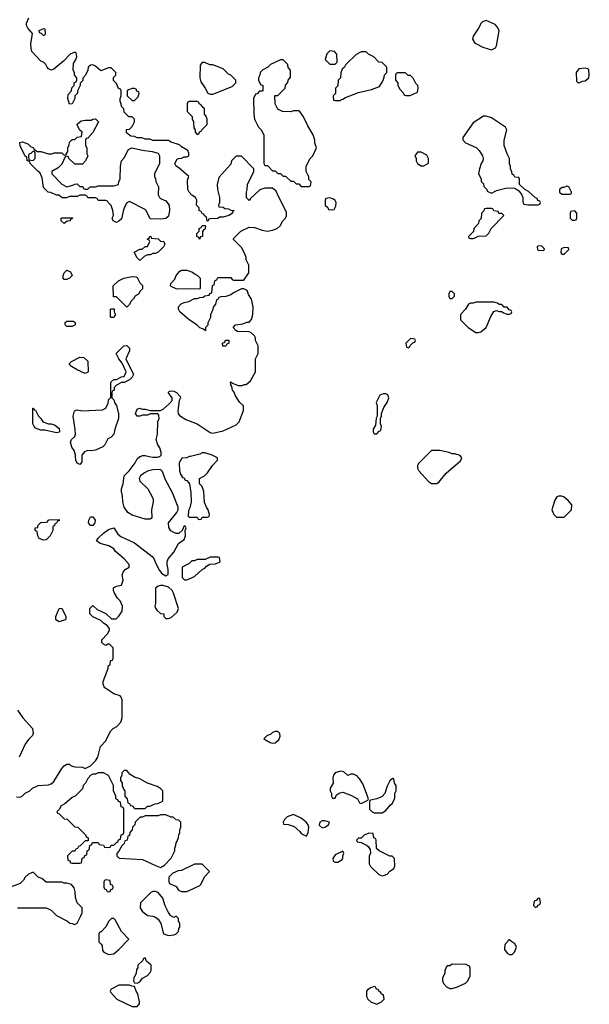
# Model space of a CAD drawing. Header units: inches. Extents: x 2769577 to 2880010, y 685631 to 825129.
# Tile 66 of 155: x 2810368 to 2814742, y 725790 to 733355. Entities that reach past the tile are written whole.
import ezdxf

# ---------------------------------------------------------------- set-up
doc = ezdxf.new("R2010")
doc.units = ezdxf.units.IN
doc.header["$MEASUREMENT"] = 0
doc.layers.add('C8712', color=7, linetype='Continuous')
doc.layers.add('C8713', color=7, linetype='Continuous')

msp = doc.modelspace()

# ---------------------------------------------------------------- linework, layer by layer
at = {"layer": 'C8712', "color": 4, "elevation": 4}
for points in [[(2810343.6, 727383.6), (2810370, 727382), (2810390, 727392), (2810408.9, 727411.1), (2810446, 727430), (2810466, 727450), (2810510, 727472), (2810590, 727476), (2810610, 727484.7), (2810630, 727502), (2810690, 727602), (2810710, 727622), (2810730, 727634), (2810750, 727634), (2810763.6, 727623.6), (2810790, 727614), (2810850, 727612), (2810870, 727602), (2810910, 727622), (2810950, 727662), (2810968.7, 727690), (2810989.1, 727770.9), (2811030, 727814), (2811066, 727890), (2811086, 727910), (2811114.6, 727925.4), (2811143.1, 727956.9), (2811155.3, 727990), (2811155.3, 728130), (2811148, 728150), (2811139, 728159), (2811090, 728175.3), (2811021.2, 728221.2), (2811015.3, 728230), (2811008.7, 728250), (2811009, 728270), (2811046, 728370), (2811046, 728390), (2811062, 728398), (2811066, 728430), (2811082, 728438), (2811086, 728450), (2811086, 728530), (2811058, 728558), (2811043.6, 728556.4), (2811030, 728548), (2811010, 728558), (2810998, 728570), (2810998, 728590), (2811043.1, 728636.9), (2811056.4, 728663.6), (2811056.4, 728676.4), (2811040.4, 728700.4), (2811010, 728718), (2810990, 728738), (2810930, 728766), (2810906, 728790), (2810906, 728830), (2810930, 728854), (2810963.6, 728823.6), (2811030, 728794), (2811072.7, 728752.7), (2811107.3, 728752.7), (2811128.4, 728771.6), (2811155.3, 728810), (2811158, 728850), (2811138, 728890), (2811118, 728910), (2811095.3, 728950), (2811088, 728970), (2811088, 728990), (2811110, 729002), (2811148.4, 729011.6), (2811162, 729050), (2811155.3, 729090), (2811162, 729110), (2811178, 729130), (2811208, 729150), (2811208.7, 729170), (2811170, 729213.2), (2811104, 729270), (2811089.3, 729289.3), (2811052.9, 729312.9), (2810986, 729330), (2810958, 729350), (2810969.3, 729370.7), (2811010, 729411.3), (2811050, 729438), (2811091, 729451), (2811122, 729402), (2811144.9, 729384.9), (2811250, 729334.8), (2811386, 729230), (2811401, 729210), (2811410, 729182), (2811442, 729122), (2811459.6, 729099.6), (2811490, 729082), (2811507.3, 729092.7), (2811508, 729130), (2811499, 729170), (2811499, 729190), (2811506.6, 729213.4), (2811550, 729264.7), (2811588, 729330), (2811630, 729362), (2811642, 729390), (2811638, 729430), (2811646, 729450), (2811642, 729462), (2811630, 729466), (2811614, 729430), (2811588.4, 729408.4), (2811570, 729408), (2811550, 729415.3), (2811529.2, 729429.2), (2811512.7, 729452.7), (2811509.3, 729490), (2811574, 729570), (2811584, 729590), (2811584, 729610), (2811540.2, 729720.2), (2811485.6, 729825.6), (2811464.7, 729884.7), (2811450, 729899), (2811390, 729898), (2811350, 729886), (2811326.2, 729873.8), (2811296, 729850), (2811286, 729830), (2811291, 729810), (2811350.6, 729750), (2811386, 729690), (2811391.9, 729671.9), (2811392.7, 729650), (2811378.8, 729590), (2811382, 729530), (2811378, 729522), (2811370, 729518), (2811330, 729518), (2811230, 729549), (2811198, 729570), (2811169.2, 729609.2), (2811159, 729650), (2811158, 729698), (2811148.7, 729730), (2811149, 729750), (2811161.2, 729790), (2811169.4, 729850.6), (2811209, 729890), (2811254, 729950), (2811270, 729982), (2811290, 729998), (2811295, 730000)], [(2810844.5, 730000), (2810843.6, 729956.4), (2810830, 729938), (2810810, 729948), (2810799, 729970), (2810796.2, 730000)], [(2811362.1, 730000), (2811390, 729994.8), (2811425.6, 729994.4), (2811441.2, 729998.8), (2811442.6, 730000)], [(2811678, 730000), (2811670, 729998), (2811650, 729988), (2811612.7, 729987.3), (2811592, 729950), (2811594, 729890), (2811603.6, 729863.6), (2811618, 729838), (2811630, 729834), (2811638, 729818), (2811650, 729814), (2811672, 729790), (2811682, 729722), (2811684, 729650), (2811674.4, 729605.6), (2811664.7, 729584.7), (2811662, 729542), (2811670, 729534), (2811730, 729534), (2811738, 729518), (2811750, 729514), (2811762, 729518), (2811770, 729534), (2811810, 729534), (2811822, 729538), (2811826, 729554), (2811815.3, 729590), (2811803.7, 729603.7), (2811786.8, 729646.8), (2811782, 729730), (2811768.9, 729768.9), (2811748, 729790), (2811748, 729830), (2811786, 729850), (2811810, 729874), (2811848.9, 729931.1), (2811886, 729970), (2811886, 729990), (2811866, 730000)], [(2813484, 730000), (2813430, 729946), (2813422, 729930), (2813422, 729910), (2813432, 729890), (2813507.1, 729807.1), (2813531.1, 729791.1), (2813570, 729791.3), (2813590, 729804.7), (2813642, 729870), (2813753.6, 729966.4), (2813762, 729990), (2813755.3, 730000)], [(2810351.3, 728050), (2810390.7, 727990.7), (2810464.7, 727910), (2810472, 727870), (2810465.4, 727854.6), (2810435.3, 727824.7), (2810410, 727788), (2810364.7, 727690)], [(2810350, 726532), (2810571.6, 726531.6), (2810610, 726514), (2810650, 726472), (2810734, 726430), (2810752.7, 726412.7), (2810771.6, 726411.6), (2810790, 726402), (2810810, 726414), (2810838, 726470), (2810847.3, 726492.7), (2810848, 726530), (2810808, 726570), (2810795.3, 726610), (2810793.6, 726653.6), (2810784.7, 726684.7), (2810766, 726710), (2810730, 726722), (2810710, 726722), (2810690, 726728.7), (2810570, 726728), (2810536.4, 726756.4), (2810510, 726766), (2810470, 726806), (2810434, 726790), (2810410, 726766), (2810396.9, 726743.1), (2810370, 726718), (2810290, 726688)]]:
    msp.add_lwpolyline(points, dxfattribs=at)
for points in [[(2814530, 729695.3), (2814505.4, 729694.6), (2814491.6, 729688.4), (2814476.9, 729663.1), (2814454, 729590), (2814470, 729554), (2814490, 729534), (2814550, 729534), (2814606, 729590), (2814607.3, 729627.3), (2814580.4, 729660.4), (2814550, 729688)], [(2810550, 729355.3), (2810518, 729370), (2810508, 729390), (2810502, 729422), (2810486, 729430), (2810486, 729450), (2810506, 729454), (2810508, 729470), (2810530, 729492), (2810570, 729494), (2810582, 729498), (2810586, 729510), (2810592.7, 729512.7), (2810670, 729514), (2810670, 729506), (2810658, 729502), (2810650, 729486), (2810638, 729482), (2810634, 729470), (2810622, 729458), (2810622, 729430), (2810602, 729390), (2810570, 729358)], [(2810910, 729468), (2810895.3, 729490), (2810897.2, 729510), (2810910, 729534.8), (2810930, 729534.8), (2810946, 729510), (2810944.7, 729490), (2810930, 729468.7)], [(2811890, 729226), (2811830, 729226), (2811792, 729208), (2811730, 729208), (2811710, 729198), (2811690, 729198), (2811670, 729178), (2811614, 729150), (2811614, 729070), (2811632.7, 729052.7), (2811650, 729052), (2811670, 729058), (2811710, 729078), (2811770, 729132), (2811790, 729142), (2811803.1, 729156.9), (2811827.3, 729172.7), (2811870, 729174), (2811906, 729190), (2811902, 729222)], [(2811470, 729008.7), (2811450, 729008.7), (2811430, 729002), (2811411.6, 728988.4), (2811411.3, 728870), (2811404.7, 728850), (2811410, 728834), (2811419.6, 728819.6), (2811450, 728794), (2811474, 728790), (2811474, 728770), (2811490, 728754), (2811510, 728754), (2811530, 728762), (2811576.5, 728803.5), (2811588, 728830), (2811548.7, 728950), (2811538, 728970), (2811510, 728995.3)], [(2810670, 728729.2), (2810644.7, 728744.7), (2810644, 728770), (2810670, 728832), (2810690, 728834), (2810722, 728770), (2810722, 728750), (2810716, 728744)], [(2812350, 727886), (2812330, 727886), (2812310, 727878), (2812295.3, 727864.7), (2812266.4, 727853.6), (2812242, 727830), (2812290, 727801), (2812310, 727796), (2812330, 727798), (2812358, 727822), (2812368, 727850), (2812366, 727870)], [(2811190, 727586), (2811170, 727586), (2811152.7, 727567.3), (2811151.6, 727548.4), (2811142, 727530), (2811142, 727510), (2811154, 727490), (2811154, 727470), (2811163.6, 727443.6), (2811174, 727430), (2811174, 727390), (2811194, 727370), (2811198, 727338), (2811210, 727334), (2811218, 727318), (2811230, 727314), (2811250, 727294), (2811330, 727294), (2811348.4, 727311.6), (2811367.3, 727312.7), (2811408.4, 727331.6), (2811427.3, 727332.7), (2811466, 727350), (2811466, 727430), (2811448.4, 727448.4), (2811423.1, 727463.1), (2811349.3, 727489.3), (2811290, 727522), (2811250, 727535.3), (2811216.4, 727556.4)], [(2812830, 727582), (2812790, 727568), (2812778, 727550), (2812772, 727530), (2812774, 727490), (2812752, 727450), (2812752, 727430), (2812762, 727410), (2812762, 727390), (2812770, 727374), (2812790, 727374), (2812801.2, 727398.8), (2812825.6, 727414.4), (2812850, 727418.8), (2812915.2, 727395.2), (2812962, 727370), (2812978, 727338), (2812990, 727334), (2813010, 727342), (2813042, 727358), (2813046, 727370), (2813003.1, 727483.1), (2812980.4, 727520.4), (2812966, 727530), (2812962, 727542), (2812930, 727558), (2812910, 727558), (2812888, 727548), (2812856.4, 727576.4)], [(2811010, 727568), (2810970, 727568), (2810950, 727558), (2810930, 727558), (2810914, 727550), (2810890, 727526), (2810874, 727490), (2810854, 727470), (2810850, 727446), (2810794, 727390), (2810770, 727378), (2810714, 727330), (2810685.4, 727314.6), (2810670, 727286), (2810654, 727270), (2810658, 727258), (2810670, 727254), (2810710, 727214), (2810731.6, 727211.6), (2810790, 727154), (2810814, 727150), (2810872.7, 727092.7), (2810878, 727078), (2810894, 727070), (2810892.7, 727047.3), (2810870, 727046), (2810832.7, 727007.3), (2810818, 727002), (2810812.7, 726987.3), (2810798, 726982), (2810790, 726966), (2810770, 726966), (2810734, 726930), (2810738, 726898), (2810752.7, 726892.7), (2810758, 726878), (2810770, 726874), (2810830, 726874), (2810842, 726878), (2810847.3, 726912.7), (2810862, 726918), (2810867.3, 726932.7), (2810882, 726938), (2810886, 726970), (2810902, 726978), (2810906, 727010), (2810922, 727018), (2810927.3, 727032.7), (2810970, 727034), (2810978, 727018), (2811010, 727014), (2811018, 726998), (2811050, 726994), (2811062, 726998), (2811070, 727014), (2811090, 727014), (2811110, 727034), (2811122, 727038), (2811127.3, 727052.7), (2811142, 727058), (2811147.3, 727092.7), (2811162, 727098), (2811166, 727110), (2811166, 727290), (2811162, 727302), (2811147.3, 727307.3), (2811142, 727342), (2811127.3, 727347.3), (2811122, 727362), (2811106, 727370), (2811106, 727390), (2811088, 727430), (2811088, 727470), (2811063.1, 727523.1), (2811048.4, 727548.4)], [(2813230, 727526), (2813210, 727506), (2813190, 727466), (2813171, 727409), (2813150, 727388), (2813110, 727368), (2813062, 727358), (2813054, 727350), (2813054, 727290), (2813074, 727270), (2813090, 727262), (2813150, 727262), (2813180.4, 727279.6), (2813216.4, 727323.6), (2813228.4, 727331.6), (2813247.3, 727372.7), (2813248, 727410), (2813258, 727430), (2813258, 727470), (2813246, 727490), (2813242, 727522)], [(2811490, 727246), (2811450, 727246), (2811430, 727238), (2811330, 727238), (2811311.6, 727228.4), (2811292.7, 727227.3), (2811254, 727190), (2811252, 727170), (2811234, 727150), (2811232, 727130), (2811214, 727110), (2811210, 727086), (2811198, 727082), (2811192, 727050), (2811174, 727046), (2811170, 727026), (2811151.6, 727008.4), (2811130, 726966), (2811114, 726950), (2811114, 726930), (2811132, 726912), (2811310, 726902.8), (2811410, 726856), (2811450, 726842), (2811480.4, 726859.6), (2811530, 726914), (2811558, 726970), (2811558, 726990), (2811567.3, 727012.7), (2811568.4, 727031.6), (2811576.4, 727043.6), (2811587.3, 727072.7), (2811588.4, 727091.6), (2811598, 727110), (2811598, 727130), (2811606, 727150), (2811606, 727190), (2811590, 727206), (2811568.4, 727208.4), (2811547.3, 727227.3), (2811528.4, 727228.4)], [(2812470, 727249), (2812422, 727230), (2812402, 727210), (2812392, 727190), (2812394, 727174), (2812430, 727172), (2812475.3, 727155.3), (2812518, 727118), (2812530, 727102), (2812570, 727082), (2812584, 727110), (2812589, 727150), (2812584, 727170), (2812568.7, 727190), (2812530, 727219)], [(2812710, 727199), (2812690, 727199), (2812672, 727190), (2812667.1, 727167.1), (2812690, 727146.8), (2812710, 727151.3), (2812738, 727170), (2812746, 727190)], [(2813050, 727106), (2813014, 727090), (2812990, 727066), (2812970, 727066), (2812954, 727050), (2812958, 727038), (2812990, 727034), (2813030, 727014), (2813043.6, 727003.6), (2813059.6, 726979.6), (2813062, 726950), (2813052, 726930), (2813052, 726870), (2813062, 726850), (2813126.4, 726786.4), (2813150, 726778), (2813170, 726782), (2813188.9, 726791.1), (2813210, 726812), (2813238, 726830), (2813248, 726850), (2813246, 726910), (2813227.3, 726927.3), (2813210, 726928), (2813128.4, 726968.4), (2813107.3, 726987.3), (2813106, 727050), (2813102, 727062), (2813086, 727070), (2813082, 727102)], [(2812850, 726966), (2812790, 726938), (2812772, 726910), (2812774, 726890), (2812790, 726882), (2812810, 726882), (2812840.4, 726899.6), (2812848, 726910), (2812848, 726932), (2812858, 726950)], [(2811710, 726868), (2811610, 726818), (2811585.4, 726814.6), (2811543.6, 726796.4), (2811512.7, 726767.3), (2811512.7, 726732.7), (2811518, 726718), (2811570, 726694), (2811586, 726666), (2811610, 726658), (2811650, 726658), (2811670, 726664.7), (2811750, 726702), (2811758, 726710), (2811788, 726770), (2811826, 726810), (2811770, 726866)], [(2811030, 726746), (2811018, 726742), (2811014, 726730), (2811014, 726690), (2811018, 726678), (2811032.7, 726672.7), (2811038, 726658), (2811050, 726654), (2811062, 726658), (2811067.3, 726672.7), (2811082, 726678), (2811086, 726690), (2811082, 726702), (2811066, 726710), (2811062, 726742)], [(2811410, 726658), (2811390, 726658), (2811374, 726650), (2811294, 726570), (2811292, 726530), (2811306.8, 726506.8), (2811350, 726471.3), (2811390, 726466), (2811410, 726458.8), (2811430, 726444.7), (2811450.6, 726410.6), (2811471.6, 726331.6), (2811510, 726318), (2811550, 726324.7), (2811566, 726330), (2811586, 726350), (2811588.4, 726371.6), (2811596.4, 726383.6), (2811598, 726410), (2811586, 726430), (2811586, 726450), (2811570, 726466), (2811550, 726458), (2811529.4, 726469.4), (2811510, 726495.3), (2811485.4, 726545.4), (2811466.3, 726606.3), (2811430, 726648)], [(2814350, 726606), (2814332.7, 726587.3), (2814318, 726582), (2814314, 726550), (2814330, 726534), (2814342, 726538), (2814347.3, 726552.7), (2814362, 726558), (2814366, 726570), (2814362, 726602)], [(2811090, 726448.7), (2811071.6, 726448.4), (2811052, 726430), (2811030, 726386), (2810992.7, 726347.3), (2810978, 726342), (2810974, 726330), (2810974, 726270), (2810992.7, 726252.7), (2810999.6, 726239.6), (2811003.6, 726203.6), (2811014, 726190), (2811050, 726172), (2811090, 726178), (2811128, 726210), (2811206, 726290), (2811149.1, 726349.1), (2811100.2, 726440.2)], [(2814130, 726286), (2814118, 726282), (2814114, 726270), (2814094, 726250), (2814092, 726210), (2814110, 726182), (2814130, 726172), (2814150, 726172), (2814168, 726190), (2814182, 726230), (2814170, 726258), (2814146, 726270)], [(2811330, 726146), (2811318, 726142), (2811312.7, 726127.3), (2811274, 726090), (2811274, 726070), (2811263.6, 726056.4), (2811262, 726030), (2811244.7, 725990), (2811242, 725970), (2811250, 725954), (2811270, 725952), (2811290, 725962), (2811310, 725992), (2811348.4, 726011.6), (2811370, 726034), (2811378, 726050), (2811378, 726090), (2811342, 726122)], [(2813690, 726098), (2813670, 726086), (2813650, 726086), (2813643.6, 726076.4), (2813632.7, 726047.3), (2813631.6, 726028.4), (2813614, 725990), (2813614, 725970), (2813622, 725950), (2813645.4, 725925.4), (2813670, 725912), (2813690, 725912), (2813730, 725924.7), (2813790, 725952), (2813808, 725970), (2813828, 726010), (2813827.3, 726067.3), (2813822, 726082), (2813796.4, 726096.4)], [(2811210, 725938), (2811130, 725938), (2811070, 725906), (2811062, 725890), (2811063.6, 725883.6), (2811114, 725830), (2811230, 725772), (2811270, 725774), (2811287.3, 725792.7), (2811288, 725810), (2811275.3, 725870), (2811262, 725890), (2811250, 725926), (2811228.4, 725928.4)], [(2813090, 725926), (2813063.6, 725916.4), (2813039.6, 725900.4), (2813032, 725890), (2813032, 725850), (2813042, 725830), (2813066.8, 725806.8), (2813090, 725798), (2813110, 725792), (2813130, 725802), (2813146, 725810), (2813166, 725830), (2813162, 725862), (2813147.3, 725867.3), (2813142, 725882), (2813128, 725888), (2813122, 725902), (2813106, 725910), (2813102, 725922)]]:
    msp.add_lwpolyline(points, close=True, dxfattribs=at)
at = {"layer": 'C8713', "color": 4, "elevation": 4}
for points in [[(2811442.6, 730000), (2811454, 730010), (2811454, 730030), (2811444.7, 730064.7), (2811429.3, 730089.3), (2811415.3, 730130), (2811426, 730170), (2811428.4, 730268.4), (2811438, 730290), (2811436.4, 730316.4), (2811427.3, 730327.3), (2811370, 730328), (2811350, 730318), (2811310, 730318), (2811291.1, 730308.9), (2811268.9, 730308.9), (2811258, 730330), (2811264, 730350), (2811270, 730362), (2811288.7, 730371.3), (2811310, 730362), (2811330, 730362), (2811370, 730352), (2811450, 730352), (2811470, 730362), (2811516.5, 730403.5), (2811538, 730430), (2811538, 730450), (2811508, 730490), (2811518, 730502), (2811530, 730504.7), (2811550, 730501), (2811572, 730490), (2811599.6, 730459.6), (2811602, 730450), (2811591.6, 730428.4), (2811581, 730350), (2811584.7, 730330), (2811595.3, 730315.3), (2811643.5, 730283.5), (2811730, 730251.3), (2811830, 730184.7), (2811850, 730178), (2811930, 730196), (2812030, 730242), (2812053.6, 730266.4), (2812087.3, 730352.7), (2812087.3, 730387.3), (2812056.4, 730416.4), (2812022, 730470), (2812014, 730494), (2812002, 730510), (2811996.4, 730536.4), (2811988, 730550), (2811986, 730570), (2811990, 730574), (2812002, 730562), (2812045.4, 730545.4), (2812075.3, 730544.7), (2812092, 730552), (2812108, 730552), (2812140.4, 730579.6), (2812178, 730650), (2812178, 730750), (2812198, 730790), (2812198, 730850), (2812178, 730890), (2812178, 730910), (2812170, 730926), (2812146, 730950), (2812130, 730958), (2812040.4, 730960.4), (2812027.3, 730967.3), (2812008, 730990), (2812026, 731010), (2812080.4, 731019.6), (2812111.3, 731031.3), (2812128.7, 731031.3), (2812149, 731051), (2812159, 731090), (2812161.2, 731150), (2812148.9, 731208.9), (2812124.7, 731244.7), (2812114, 731274), (2812090, 731288), (2812070, 731288), (2812010, 731258), (2811990, 731242), (2811950, 731228), (2811912.7, 731227.3), (2811898, 731222), (2811890, 731206), (2811878, 731202), (2811871.6, 731168.4), (2811852.7, 731147.3), (2811851.6, 731128.4), (2811832.7, 731087.3), (2811831.6, 731068.4), (2811812.7, 731027.3), (2811811.6, 731008.4), (2811794, 730990), (2811794, 730966), (2811778, 730978), (2811750, 730988), (2811728, 731010), (2811668, 731050), (2811598, 731110), (2811588, 731130), (2811586, 731150), (2811608.7, 731171.3), (2811630, 731182), (2811666, 731190), (2811710, 731212), (2811730, 731212), (2811750, 731222), (2811776.4, 731223.6), (2811790, 731234), (2811822, 731238), (2811827.3, 731252.7), (2811842, 731258), (2811847.3, 731312.7), (2811862, 731318), (2811866, 731350), (2811882, 731358), (2811890, 731374), (2811990, 731374), (2811998, 731358), (2812010, 731354), (2812090, 731354), (2812128, 731410), (2812128, 731470), (2812108, 731510), (2812107.3, 731527.3), (2812096.4, 731556.4), (2812070, 731606), (2812010, 731666), (2812010, 731674), (2812066, 731730), (2812130, 731762), (2812170, 731758), (2812230, 731738), (2812270, 731731.3), (2812310, 731738), (2812346, 731750), (2812368.4, 731771.6), (2812388, 731810), (2812408, 731830), (2812415.3, 731850), (2812416.4, 731876.4), (2812350, 732006), (2812338, 732038), (2812310, 732062), (2812250, 732062), (2812211.1, 732048.9), (2812139.6, 731980.4), (2812130, 731966), (2812110, 731986), (2812108.7, 732030), (2812115.3, 732050), (2812118, 732090), (2812166, 732190), (2812166, 732210), (2812070, 732306), (2812030, 732306), (2811994, 732270), (2811990, 732246), (2811896.9, 732143.1), (2811882.8, 732090), (2811886.8, 732050), (2811901, 731990), (2811902, 731950), (2811894, 731930), (2811898, 731918), (2811930, 731914), (2811943.6, 731903.6), (2811970, 731902), (2811990, 731892), (2812014, 731890), (2812002, 731878), (2812002, 731870), (2811974, 731850), (2811930, 731838), (2811902, 731838), (2811890, 731828), (2811830, 731826), (2811818, 731822), (2811814, 731810), (2811807.3, 731807.3), (2811802, 731842), (2811787.3, 731847.3), (2811782, 731862), (2811770, 731866), (2811762, 731882), (2811746, 731890), (2811746, 731910), (2811726, 731930), (2811728, 731970), (2811718, 731990), (2811690, 732008), (2811668, 732030), (2811658, 732050), (2811656.4, 732123.6), (2811666, 732150), (2811590, 732218), (2811568.9, 732228.9), (2811558, 732250), (2811576.4, 732283.6), (2811586, 732290), (2811610, 732292), (2811630, 732302), (2811650, 732302), (2811666, 732310), (2811666, 732330), (2811658, 732350), (2811610, 732378), (2811593.6, 732393.6), (2811530, 732415.3), (2811510, 732428), (2811390, 732428), (2811370, 732438), (2811330, 732438), (2811307.3, 732447.3), (2811270, 732448), (2811250, 732458), (2811220.4, 732460.4), (2811187.3, 732487.3), (2811187.3, 732512.7), (2811210, 732514), (2811230, 732534), (2811248, 732570), (2811248, 732590), (2811230, 732608), (2811206, 732610), (2811170, 732646), (2811166, 732670), (2811148.4, 732688.4), (2811147.3, 732707.3), (2811138, 732730), (2811138, 732750), (2811146, 732770), (2811146, 732810), (2811142, 732822), (2811127.3, 732827.3), (2811110, 732866), (2811088.4, 732888.4), (2811088.4, 732911.6), (2811106, 732930), (2811106, 732950), (2811070, 732986), (2811050, 732986), (2810990, 732962), (2810950, 732998), (2810930, 733008), (2810910, 733006), (2810894, 732990), (2810891.6, 732968.4), (2810871.6, 732928.4), (2810852.7, 732907.3), (2810851.6, 732888.4), (2810832.7, 732867.3), (2810832, 732850), (2810812, 732808), (2810811.3, 732790), (2810792, 732770), (2810791.3, 732750), (2810771.6, 732708.4), (2810750, 732706), (2810738, 732750), (2810740.4, 732779.6), (2810766, 732810), (2810768.4, 732831.6), (2810786, 732850), (2810786, 732870), (2810802, 732878), (2810806, 732890), (2810806, 732910), (2810788.4, 732928.4), (2810787.3, 732947.3), (2810778, 732970), (2810780.4, 733019.6), (2810796.4, 733043.6), (2810806, 733070), (2810802, 733102), (2810790, 733106), (2810754, 733090), (2810703.6, 733036.4), (2810630, 732975.3), (2810610, 732968), (2810590, 732978), (2810578, 732990), (2810568, 733010), (2810550, 733028), (2810530, 733038), (2810462, 733110), (2810454.6, 733134.6), (2810454, 733170), (2810466, 733250), (2810429.1, 733289.1), (2810419, 733310), (2810419, 733330), (2810438, 733370)], [(2810796.2, 730000), (2810795.3, 730010), (2810784.7, 730044.7), (2810768.7, 730070), (2810758, 730110), (2810766, 730130), (2810790, 730154), (2810795.3, 730170), (2810794.6, 730205.4), (2810779, 730310), (2810788.7, 730350), (2810810, 730358), (2810850, 730351), (2811003.1, 730356.9), (2811028, 730370), (2811048, 730410), (2811050, 730434), (2811067.3, 730452.7), (2811068, 730570), (2811090, 730592), (2811110, 730592), (2811150, 730612), (2811170, 730614), (2811186, 730650), (2811155.3, 730715.3), (2811128.7, 730750), (2811108, 730790), (2811168, 730850), (2811190, 730851), (2811210, 730832), (2811210.8, 730810), (2811182, 730750), (2811242, 730630), (2811232, 730610), (2811210, 730588), (2811170, 730568), (2811150, 730568), (2811111.6, 730548.4), (2811094, 730530), (2811092, 730510), (2811078, 730502), (2811074, 730490), (2811074, 730450), (2811090, 730434), (2811098, 730410), (2811110.6, 730390.6), (2811126.4, 730326.4), (2811126.8, 730290), (2811098, 730210), (2811091.3, 730170), (2811070, 730148), (2811044.7, 730135.3), (2811022, 730090), (2811005.4, 730074.6), (2810950, 730049), (2810917.3, 730042.7), (2810890, 730045.2), (2810864.9, 730035.1), (2810844.7, 730010), (2810844.5, 730000)], [(2811295, 730000), (2811310, 730006), (2811330, 730006), (2811362.1, 730000)], [(2811866, 730000), (2811846, 730010), (2811790, 730028), (2811770, 730028), (2811750, 730018), (2811678, 730000)], [(2813755.3, 730000), (2813750, 730008), (2813710, 730019), (2813690, 730019), (2813666, 730030), (2813594, 730046), (2813530, 730046), (2813484, 730000)]]:
    msp.add_lwpolyline(points, dxfattribs=at)
for points in [[(2813950, 733348.7), (2813922, 733338), (2813911.1, 733328.9), (2813891.3, 733290), (2813851.3, 733230), (2813845.4, 733205.4), (2813859.6, 733179.6), (2813870, 733172), (2813925.4, 733145.4), (2813990, 733124.7), (2814020.4, 733139.6), (2814030, 733154), (2814048.7, 733270), (2814038, 733298), (2814019.3, 733319.3)], [(2810550, 733286), (2810514, 733270), (2810518, 733258), (2810532.7, 733252.7), (2810550, 733234), (2810562, 733238), (2810566, 733250), (2810562, 733282)], [(2812750, 733115.3), (2812726.4, 733093.6), (2812714, 733050), (2812750, 733014), (2812790, 733014), (2812806, 733030), (2812802, 733090), (2812786, 733110)], [(2812990, 733108), (2812951.1, 733088.9), (2812872, 733010), (2812862, 732990), (2812844.7, 732975.3), (2812832.7, 732947.3), (2812831.6, 732908.4), (2812814, 732890), (2812811.6, 732848.4), (2812794, 732830), (2812791.6, 732788.4), (2812774, 732770), (2812778, 732738), (2812790, 732734), (2812830, 732734), (2812838, 732742), (2812850, 732744.7), (2812870, 732758), (2812970, 732796), (2813070, 732818), (2813130, 732842), (2813156.4, 732883.6), (2813167.3, 732912.7), (2813168.4, 732931.6), (2813186, 732950), (2813186, 732990), (2813150, 733026), (2813126, 733030), (2813086, 733070), (2813046, 733090), (2813027.3, 733107.3)], [(2811790, 733026), (2811770, 733026), (2811752.7, 733007.3), (2811751.3, 732910), (2811758, 732878), (2811791.3, 732830), (2811811.6, 732791.6), (2811830, 732782), (2811850, 732782), (2811998, 732842), (2812028, 732870), (2812028, 732890), (2811990, 732928), (2811970, 732938), (2811930, 732978), (2811850, 733008), (2811828.9, 733008.9)], [(2812390, 733046), (2812370, 733046), (2812294, 733010), (2812274, 732990), (2812234, 732970), (2812214, 732950), (2812211.6, 732928.4), (2812202, 732910), (2812202, 732890), (2812218, 732858), (2812234, 732850), (2812234, 732810), (2812230, 732806), (2812210, 732806), (2812190, 732786), (2812178, 732782), (2812162, 732750), (2812164.7, 732630), (2812172, 732590), (2812202, 732530), (2812222, 732510), (2812242, 732470), (2812242, 732250), (2812250, 732234), (2812270, 732234), (2812310, 732194), (2812330, 732194), (2812350, 732174), (2812370, 732174), (2812390, 732154), (2812410, 732154), (2812450, 732114), (2812470, 732114), (2812490, 732094), (2812510, 732094), (2812530, 732074), (2812590, 732074), (2812602, 732078), (2812606, 732110), (2812588, 732128), (2812587.3, 732147.3), (2812568.4, 732188.4), (2812568, 732230), (2812598, 732290), (2812618, 732310), (2812648, 732370), (2812635.3, 732410), (2812635.3, 732430), (2812622, 732470), (2812580.2, 732540.2), (2812548, 732610), (2812518, 732650), (2812510, 732655.3), (2812470, 732655.3), (2812450, 732648.7), (2812386, 732650), (2812348.9, 732668.9), (2812328.4, 732708.4), (2812327.3, 732772.7), (2812350, 732774), (2812406, 732830), (2812408.4, 732851.6), (2812427.3, 732872.7), (2812428.4, 732891.6), (2812447.3, 732912.7), (2812447.3, 732967.3), (2812428.4, 732988.4), (2812426, 733010)], [(2813330, 732946), (2813270, 732946), (2813258, 732942), (2813254, 732930), (2813254, 732890), (2813271.6, 732871.6), (2813272.7, 732852.7), (2813283.6, 732823.6), (2813314, 732790), (2813318, 732778), (2813332.7, 732772.7), (2813367.3, 732772.7), (2813390, 732782), (2813422, 732798), (2813428, 732830), (2813426, 732850), (2813410, 732866), (2813390, 732906), (2813370, 732926), (2813350, 732926)], [(2814710, 732982), (2814661, 732979), (2814642, 732950), (2814643.6, 732883.6), (2814652.7, 732872.7), (2814670, 732872), (2814690, 732882), (2814710, 732884.7), (2814738, 732910), (2814742, 732930), (2814738, 732970), (2814730, 732978)], [(2811250, 732826), (2811230, 732826), (2811203.6, 732816.4), (2811194, 732810), (2811194, 732770), (2811230, 732734), (2811250, 732734), (2811276.4, 732763.6), (2811286, 732790), (2811282, 732802), (2811267.3, 732807.3), (2811262, 732822)], [(2811730, 732726), (2811670, 732726), (2811658, 732722), (2811654, 732710), (2811654, 732650), (2811691.6, 732611.6), (2811692.7, 732592.7), (2811702, 732570), (2811703.6, 732523.6), (2811714, 732510), (2811714, 732490), (2811730, 732474), (2811742, 732478), (2811747.3, 732492.7), (2811762, 732498), (2811766, 732510), (2811806, 732550), (2811806, 732590), (2811796.4, 732616.4), (2811786, 732630), (2811786, 732670), (2811767.3, 732687.3), (2811762, 732702), (2811746, 732710), (2811742, 732722)], [(2810790, 732246), (2810746, 732290), (2810742, 732302), (2810730, 732306), (2810718, 732302), (2810690, 732246), (2810662, 732218), (2810614, 732190), (2810614, 732170), (2810691.1, 732091.1), (2810730, 732072), (2810776.4, 732083.6), (2810790, 732092), (2810810, 732094), (2810830, 732074), (2810852.7, 732072.7), (2810858, 732058), (2810870, 732054), (2810890, 732054), (2810908, 732072), (2810950, 732072), (2810970, 732078), (2811090, 732078), (2811126, 732090), (2811128.4, 732111.6), (2811138, 732130), (2811142, 732230), (2811148.9, 732271.1), (2811170, 732294), (2811203.1, 732356.9), (2811228.4, 732371.6), (2811310, 732352), (2811383.6, 732343.6), (2811431.1, 732331.1), (2811442, 732310), (2811442, 732250), (2811402, 732170), (2811402, 732150), (2811411.6, 732131.6), (2811412.7, 732112.7), (2811434, 732070), (2811432, 732010), (2811442, 731990), (2811450, 731982), (2811490, 731964.7), (2811516, 731930), (2811518, 731890), (2811510, 731846), (2811490, 731828), (2811450, 731822), (2811370, 731826), (2811338, 731890), (2811330, 731898), (2811210, 731958), (2811190, 731948), (2811182, 731938), (2811165.4, 731894.6), (2811150, 731826), (2811130, 731808), (2811110, 731798), (2811086, 731810), (2811078, 731830), (2811088.4, 731851.6), (2811084, 731890), (2811068.9, 731928.9), (2811046, 731950), (2811042, 731962), (2811030, 731966), (2810970, 731966), (2810962, 731982), (2810950, 731986), (2810890, 731986), (2810882, 732002), (2810870, 732006), (2810830, 732006), (2810810, 731998), (2810750, 731998), (2810727.3, 731987.3), (2810692.7, 731987.3), (2810667.3, 732007.3), (2810650, 732008), (2810607.3, 732027.3), (2810586, 732030), (2810550, 732066), (2810540.4, 732140.4), (2810522, 732182), (2810509.3, 732189.3), (2810448, 732250), (2810446, 732266), (2810426, 732270), (2810422, 732302), (2810410, 732306), (2810370, 732386), (2810369.1, 732410.9), (2810390, 732418), (2810430, 732402), (2810450, 732382), (2810474, 732370), (2810478, 732358), (2810490, 732354), (2810502, 732342), (2810530, 732342), (2810590, 732324.7), (2810614.6, 732325.4), (2810631.6, 732331.6), (2810692, 732332), (2810710, 732314), (2810722, 732318), (2810736.4, 732343.6), (2810738, 732370), (2810747.3, 732392.7), (2810750, 732414), (2810770, 732434), (2810790, 732434), (2810810, 732454), (2810842, 732458), (2810846, 732490), (2810826, 732510), (2810808.4, 732548.4), (2810810, 732554), (2810840.4, 732579.6), (2810870, 732584.7), (2810915.3, 732584.7), (2810928.4, 732591.6), (2810950, 732594), (2810972, 732570), (2810930, 732488), (2810890, 732446), (2810878, 732442), (2810874, 732430), (2810872, 732390), (2810882, 732370), (2810883.6, 732323.6), (2810892, 732310), (2810874, 732270), (2810850, 732246)], [(2813950, 732615.3), (2813930, 732615.3), (2813850, 732562), (2813771.3, 732450), (2813771.6, 732431.6), (2813792, 732410), (2813873, 732373), (2813896, 732350), (2813921, 732310), (2813926, 732290), (2813924.7, 732270), (2813911.3, 732250), (2813898, 732210), (2813892, 732170), (2813911.6, 732131.6), (2813912.7, 732112.7), (2813930, 732094), (2813932.7, 732072.7), (2813954, 732050), (2813958, 732038), (2813990, 732022), (2814030, 732042), (2814110, 732064.7), (2814170, 732062), (2814199.8, 732039.8), (2814224.7, 732010), (2814232, 731990), (2814232.7, 731952.7), (2814238, 731938), (2814270, 731932), (2814350, 731934), (2814362, 731938), (2814366, 731950), (2814362, 731962), (2814347.3, 731967.3), (2814342, 731982), (2814330, 731986), (2814274.6, 732034.6), (2814246, 732050), (2814206, 732090), (2814206, 732130), (2814202, 732142), (2814170, 732146), (2814162, 732162), (2814148.4, 732168.4), (2814147.3, 732187.3), (2814138, 732210), (2814138, 732230), (2814128.9, 732248.9), (2814128, 732290), (2814110, 732326), (2814088.7, 732390), (2814089.1, 732430.9), (2814108, 732510), (2814098, 732530), (2813990, 732602)], [(2810470, 732346), (2810452.7, 732327.3), (2810438, 732322), (2810434, 732310), (2810438, 732278), (2810470, 732274), (2810486, 732290), (2810486, 732330), (2810482, 732342)], [(2813450, 732338), (2813422, 732338), (2813402, 732310), (2813411.6, 732291.6), (2813412, 732270), (2813422, 732250), (2813450, 732232), (2813470, 732232), (2813490, 732242), (2813507.3, 732252.7), (2813508, 732290), (2813493.6, 732313.6)], [(2814570, 732075.3), (2814547.3, 732067.3), (2814532.7, 732067.3), (2814514, 732050), (2814514, 732030), (2814530, 732014), (2814590, 732014), (2814602, 732018), (2814606, 732030), (2814586, 732070)], [(2812750, 731986), (2812718, 731982), (2812714, 731970), (2812714, 731930), (2812732.7, 731912.7), (2812738, 731898), (2812770, 731894), (2812782, 731898), (2812796.4, 731923.6), (2812798, 731950), (2812790, 731966), (2812776.4, 731976.4)], [(2813990, 731906), (2813950, 731906), (2813938, 731902), (2813932.7, 731887.3), (2813914, 731870), (2813911.6, 731828.4), (2813894, 731810), (2813891.6, 731788.4), (2813854, 731750), (2813852.7, 731727.3), (2813814, 731690), (2813818, 731678), (2813830, 731674), (2813850, 731674), (2813870, 731682), (2813888, 731692), (2813950, 731694), (2813970, 731714), (2813988.9, 731751.1), (2814086, 731850), (2814070, 731866), (2814047.3, 731867.3), (2814042, 731882), (2814010, 731886), (2814002, 731902)], [(2814630, 731886), (2814598, 731882), (2814594, 731870), (2814594, 731830), (2814610, 731814), (2814630, 731814), (2814642, 731818), (2814646, 731830), (2814646, 731870)], [(2810710, 731788.7), (2810686, 731810), (2810686, 731830), (2810690, 731834), (2810774, 731834), (2810770, 731826), (2810758, 731822), (2810754, 731810), (2810732.7, 731807.3)], [(2811750, 731668), (2811742, 731682), (2811728, 731690), (2811728.4, 731711.6), (2811746, 731730), (2811746, 731750), (2811762, 731758), (2811770, 731774), (2811790, 731774), (2811794, 731770), (2811792.7, 731752.7), (2811790, 731746), (2811778, 731742), (2811772.7, 731727.3), (2811771.3, 731690), (2811754, 731686)], [(2811290, 731506), (2811270, 731526), (2811246, 731570), (2811290, 731592), (2811307.3, 731592.7), (2811330, 731612), (2811350, 731614), (2811366, 731650), (2811362, 731662), (2811346, 731670), (2811362, 731678), (2811368, 731692), (2811374, 731690), (2811378, 731678), (2811431.6, 731671.6), (2811450, 731654), (2811474, 731650), (2811482, 731630), (2811472, 731610), (2811431.1, 731568.9), (2811410, 731558), (2811390, 731558), (2811370, 731548), (2811350, 731548), (2811323.6, 731536.4)], [(2814350, 731618), (2814342, 731610), (2814344.7, 731590), (2814350, 731584.7), (2814390, 731582), (2814398, 731590), (2814396.4, 731596.4), (2814376.4, 731616.4)], [(2814550, 731606), (2814526.4, 731593.6), (2814523.6, 731563.6), (2814530, 731554), (2814550, 731554), (2814586, 731590), (2814582, 731602)], [(2811750, 731286), (2811570, 731288), (2811530, 731306), (2811526, 731310), (2811527.3, 731327.3), (2811558, 731362), (2811569.1, 731390.9), (2811596.4, 731423.6), (2811610, 731432), (2811650, 731431.3), (2811695.3, 731415.3), (2811710, 731402), (2811734, 731390), (2811754, 731370), (2811754, 731290)], [(2810710, 731358), (2810702, 731370), (2810702, 731390), (2810708.4, 731411.6), (2810728.4, 731431.6), (2810756.9, 731416.9), (2810771.1, 731391.1), (2810750, 731368.7), (2810730, 731358)], [(2811190, 731146), (2811110, 731226), (2811087.3, 731227.3), (2811086, 731310), (2811126, 731350), (2811166, 731370), (2811230, 731381), (2811259.6, 731379.6), (2811270, 731374), (2811290, 731334), (2811310, 731314), (2811311.6, 731288.4), (2811290, 731266), (2811282, 731250), (2811251.6, 731228.4), (2811242, 731210), (2811222, 731190), (2811210, 731166)], [(2813690, 731266), (2813670, 731266), (2813662, 731250), (2813662, 731230), (2813670, 731214), (2813690, 731214), (2813706, 731230), (2813706, 731250)], [(2811070, 731066), (2811066, 731070), (2811066, 731130), (2811070, 731134), (2811090, 731134), (2811094, 731130), (2811094, 731110), (2811102, 731090), (2811090, 731066)], [(2814010, 731186), (2813870, 731186), (2813850, 731178), (2813830, 731178), (2813814, 731170), (2813792, 731130), (2813754, 731090), (2813752, 731050), (2813812, 730990), (2813870, 730951.3), (2813890, 730951.3), (2813910, 730958), (2813949.3, 730990.7), (2813985.6, 731074.4), (2814010, 731114), (2814030, 731122), (2814050, 731114), (2814070, 731114), (2814083.6, 731103.6), (2814110, 731094), (2814130, 731094), (2814142, 731098), (2814146, 731110), (2814142, 731122), (2814127.3, 731127.3), (2814110, 731146), (2814087.3, 731147.3), (2814070, 731166), (2814050, 731166), (2814036.4, 731176.4)], [(2810730, 730998), (2810718, 731010), (2810718, 731030), (2810730, 731038), (2810779.6, 731039.6), (2810794, 731030), (2810794, 731010), (2810790, 731008), (2810770, 730998)], [(2813370, 730906), (2813334, 730870), (2813338, 730838), (2813350, 730834), (2813362, 730838), (2813367.3, 730852.7), (2813387.3, 730872.7), (2813402, 730878), (2813406, 730890), (2813402, 730902)], [(2811950, 730846), (2811927.3, 730847.3), (2811926, 730870), (2811942, 730878), (2811947.3, 730892.7), (2811970, 730894), (2811974, 730890), (2811974, 730870), (2811958, 730862)], [(2810870, 730638), (2810810, 730664), (2810766, 730690), (2810748, 730710), (2810766, 730730), (2810830, 730762), (2810859.6, 730759.6), (2810891.6, 730731.6), (2810894, 730650), (2810890, 730646)], [(2813180.4, 730480.4), (2813159.6, 730480.4), (2813134, 730470), (2813106, 730414), (2813111.6, 730388.4), (2813114, 730310), (2813106.4, 730293.6), (2813099.6, 730240.4), (2813082, 730210), (2813082, 730190), (2813090, 730174), (2813110, 730174), (2813127.3, 730192.7), (2813142, 730198), (2813146, 730230), (2813138, 730250), (2813138, 730290), (2813146, 730310), (2813146, 730330), (2813164, 730376), (2813190, 730414), (2813202, 730450), (2813193.6, 730473.6)], [(2810590, 730251.3), (2810610, 730251.3), (2810639.8, 730239.8), (2810670, 730214), (2810674, 730190), (2810670, 730186), (2810650, 730182), (2810560.4, 730200.4), (2810530, 730202), (2810490, 730218), (2810478, 730230), (2810468, 730250), (2810468.7, 730371.3), (2810474, 730370), (2810478, 730358), (2810490, 730354), (2810512, 730310), (2810530, 730292), (2810545.4, 730265.4)]]:
    msp.add_lwpolyline(points, close=True, dxfattribs=at)

doc.saveas('drawing.dxf')
